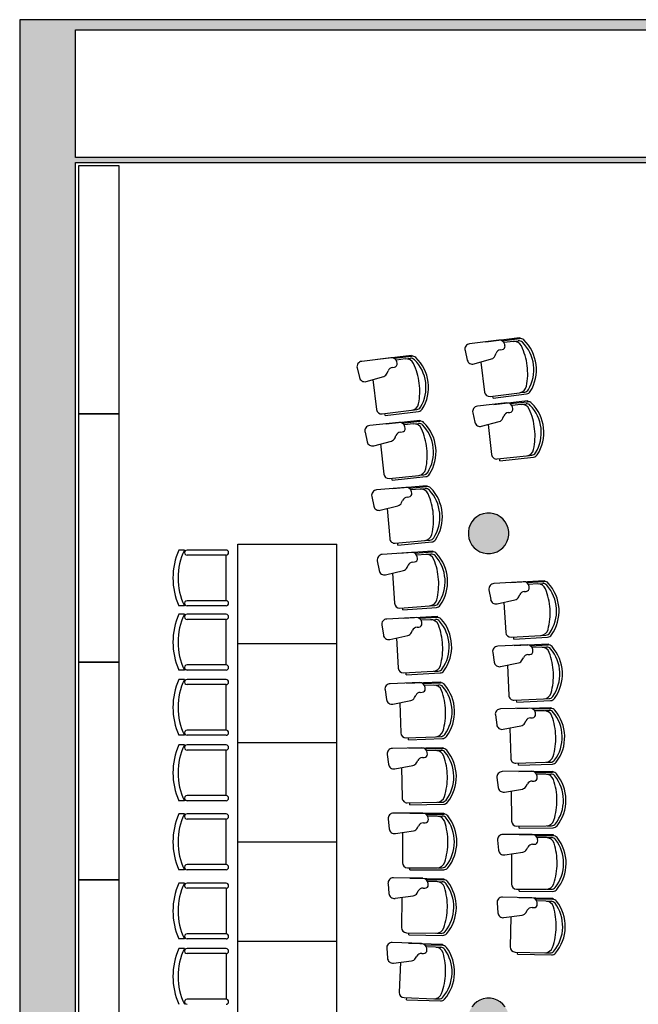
# Model space of a CAD drawing. Header units: metres. Extents: x -1 to 430, y -6 to 31.
# Tile 3 of 12: x 391 to 397, y 19 to 28. Entities that reach past the tile are written whole.
import ezdxf

# ---------------------------------------------------------------- set-up
doc = ezdxf.new("R2010")
doc.units = ezdxf.units.M
doc.linetypes.add('CONTINUA', pattern=[0])
for name, color, linetype, lineweight in [('3D PB MURS', 7, 'CONTINUA', 25), ('3D PB PILAR', 7, 'CONTINUA', 25), ('PB MOBLES', 7, 'CONTINUA', 25)]:
    doc.layers.add(name, color=color, linetype=linetype, lineweight=lineweight)

# ---------------------------------------------------------------- blocks, each defined once
blk = doc.blocks.new('_CLOSEDFILLED')
at = {"color": 0, "linetype": 'ByBlock', "lineweight": -2}
blk.add_solid([(-1, 0), (0, 0), (-1, 0)], dxfattribs=at)

msp = doc.modelspace()

# ---------------------------------------------------------------- hatches: boundary and pattern name
at = {"layer": '3D PB MURS', "linetype": 'CONTINUA', "lineweight": 18, "true_color": 0xa0a0a0, "transparency": 33554687}
for points in [[(391.1497, 28.3608), (391.1497, 12.8406), (391.6997, 12.8406), (391.6997, 28.3608)], [(400.7564, 28.3608), (391.6997, 28.3608), (391.6997, 28.2608), (400.7564, 28.2608)], [(391.6997, 26.9508), (398.8264, 26.9508), (398.8264, 27.0008), (391.6997, 27.0008)]]:
    msp.add_hatch(color=253, dxfattribs=at).paths.add_polyline_path(points)
at = {"layer": '3D PB PILAR', "linetype": 'CONTINUA', "lineweight": 18, "transparency": 33554687}
for points in [[(395.7968, 23.4895), (395.7618, 23.4895), (395.7274, 23.4834), (395.6946, 23.4715), (395.6643, 23.454), (395.6375, 23.4315), (395.6151, 23.4047), (395.5976, 23.3745), (395.5856, 23.3416), (395.5796, 23.3072), (395.5796, 23.2723), (395.5856, 23.2378), (395.5976, 23.205), (395.6151, 23.1747), (395.6375, 23.148), (395.6643, 23.1255), (395.6946, 23.108), (395.7274, 23.0961), (395.7618, 23.09), (395.7968, 23.09), (395.8312, 23.0961), (395.864, 23.108), (395.8943, 23.1255), (395.9211, 23.148), (395.9435, 23.1747), (395.961, 23.205), (395.973, 23.2378), (395.979, 23.2723), (395.979, 23.3072), (395.973, 23.3416), (395.961, 23.3745), (395.9435, 23.4047), (395.9211, 23.4315), (395.8943, 23.454), (395.864, 23.4715), (395.8312, 23.4834)], [(395.7968, 18.7), (395.7618, 18.7), (395.7274, 18.6939), (395.6946, 18.6819), (395.6643, 18.6645), (395.6375, 18.642), (395.6151, 18.6152), (395.5976, 18.585), (395.5856, 18.5521), (395.5796, 18.5177), (395.5796, 18.4827), (395.5856, 18.4483), (395.5976, 18.4155), (395.6151, 18.3852), (395.6375, 18.3584), (395.6643, 18.336), (395.6946, 18.3185), (395.7274, 18.3065), (395.7618, 18.3005), (395.7968, 18.3005), (395.8312, 18.3065), (395.864, 18.3185), (395.8943, 18.336), (395.9211, 18.3584), (395.9435, 18.3852), (395.961, 18.4155), (395.973, 18.4483), (395.979, 18.4827), (395.979, 18.5177), (395.973, 18.5521), (395.961, 18.585), (395.9435, 18.6152), (395.9211, 18.642), (395.8943, 18.6645), (395.864, 18.6819), (395.8312, 18.6939)]]:
    msp.add_hatch(color=9, dxfattribs=at).paths.add_polyline_path(points)

# ---------------------------------------------------------------- linework, layer by layer
at = {"layer": '3D PB MURS', "color": 7, "linetype": 'CONTINUA', "lineweight": 25, "transparency": 33554687}
for p, q in [((391.1497, 28.3608), (391.1497, 12.8406)), ((391.6997, 28.3608), (391.1497, 28.3608)), ((400.7564, 28.3608), (391.6997, 28.3608)), ((391.6997, 27.0008), (391.6997, 28.2608)), ((391.6997, 28.2608), (398.8264, 28.2608)), ((398.8264, 27.0008), (391.6997, 27.0008)), ((391.6997, 14.0508), (391.6997, 26.9508)), ((391.6997, 26.9508), (398.8264, 26.9508))]:
    msp.add_line(p, q, dxfattribs=at)
at = {"layer": '3D PB PILAR', "color": 7, "linetype": 'CONTINUA', "lineweight": 25, "transparency": 33554687}
for p, q in [((395.6375, 23.4315), (395.6151, 23.4047)), ((395.6643, 23.454), (395.6375, 23.4315)), ((395.6946, 23.4715), (395.6643, 23.454)), ((395.7274, 23.4834), (395.6946, 23.4715)), ((395.7618, 23.4895), (395.7274, 23.4834)), ((395.7968, 23.4895), (395.7618, 23.4895)), ((395.8312, 23.4834), (395.7968, 23.4895)), ((395.864, 23.4715), (395.8312, 23.4834)), ((395.8943, 23.454), (395.864, 23.4715)), ((395.9211, 23.4315), (395.8943, 23.454)), ((395.9435, 23.4047), (395.9211, 23.4315)), ((395.5856, 23.3416), (395.5796, 23.3072)), ((395.5976, 23.3745), (395.5856, 23.3416)), ((395.6151, 23.4047), (395.5976, 23.3745)), ((395.961, 23.3745), (395.9435, 23.4047)), ((395.973, 23.3416), (395.961, 23.3745)), ((395.979, 23.3072), (395.973, 23.3416)), ((395.5796, 23.3072), (395.5796, 23.2723)), ((395.5796, 23.2723), (395.5856, 23.2378)), ((395.5856, 23.2378), (395.5976, 23.205)), ((395.961, 23.205), (395.973, 23.2378)), ((395.973, 23.2378), (395.979, 23.2723)), ((395.979, 23.2723), (395.979, 23.3072)), ((395.5976, 23.205), (395.6151, 23.1747)), ((395.6151, 23.1747), (395.6375, 23.148)), ((395.6375, 23.148), (395.6643, 23.1255)), ((395.8943, 23.1255), (395.9211, 23.148)), ((395.9211, 23.148), (395.9435, 23.1747)), ((395.9435, 23.1747), (395.961, 23.205)), ((395.6643, 23.1255), (395.6946, 23.108)), ((395.6946, 23.108), (395.7274, 23.0961)), ((395.7274, 23.0961), (395.7618, 23.09)), ((395.7618, 23.09), (395.7968, 23.09)), ((395.7968, 23.09), (395.8312, 23.0961)), ((395.8312, 23.0961), (395.864, 23.108)), ((395.864, 23.108), (395.8943, 23.1255)), ((395.6643, 18.6645), (395.6375, 18.642)), ((395.6946, 18.6819), (395.6643, 18.6645)), ((395.7274, 18.6939), (395.6946, 18.6819)), ((395.7618, 18.7), (395.7274, 18.6939)), ((395.7968, 18.7), (395.7618, 18.7)), ((395.8312, 18.6939), (395.7968, 18.7)), ((395.864, 18.6819), (395.8312, 18.6939)), ((395.8943, 18.6645), (395.864, 18.6819)), ((395.9211, 18.642), (395.8943, 18.6645)), ((395.6375, 18.642), (395.6151, 18.6152)), ((395.9435, 18.6152), (395.9211, 18.642))]:
    msp.add_line(p, q, dxfattribs=at)
at = {"layer": 'PB MOBLES', "color": 180, "linetype": 'CONTINUA', "transparency": 33554687}
for p, q in [((395.8802, 25.1967), (395.592, 25.1602)), ((395.7529, 25.1807), (396.0847, 25.2227)), ((395.7529, 25.1807), (396.0847, 25.2227)), ((395.912, 25.1908), (396.0859, 25.2128)), ((396.0216, 25.1845), (395.9341, 25.1734)), ((396.0288, 25.1854), (396.0725, 25.1909)), ((396.0847, 25.2227), (396.0859, 25.2128)), ((395.5469, 25.095), (395.5696, 25.0005)), ((395.8961, 25.1014), (395.9144, 25.1037)), ((395.9416, 25.1417), (395.939, 25.1546)), ((394.8149, 25.0236), (394.5266, 24.9874)), ((394.6876, 25.0078), (395.0193, 25.0495)), ((394.6876, 25.0078), (395.0193, 25.0495)), ((394.8466, 25.0177), (395.0206, 25.0395)), ((394.9563, 25.0113), (394.8687, 25.0003)), ((394.9635, 25.0122), (395.0071, 25.0177)), ((395.0193, 25.0495), (395.0206, 25.0395)), ((395.6362, 24.9619), (395.8094, 25.0123)), ((395.8443, 25.0445), (395.853, 25.0675)), ((394.4815, 24.9223), (394.504, 24.8278)), ((394.7788, 24.8715), (394.7876, 24.8945)), ((394.8307, 24.9284), (394.849, 24.9306)), ((394.8762, 24.9686), (394.8736, 24.9815)), ((395.7023, 24.9811), (395.7398, 24.6852)), ((394.5706, 24.7891), (394.7439, 24.8393)), ((394.6367, 24.8083), (394.6739, 24.5123)), ((395.7956, 24.6418), (396.0857, 24.6785)), ((395.8233, 24.6252), (395.8207, 24.645)), ((395.8233, 24.6252), (396.155, 24.6671)), ((395.8306, 24.5633), (396.163, 24.5997)), ((395.8306, 24.5633), (396.163, 24.5997)), ((396.0929, 24.6795), (396.1365, 24.685)), ((396.163, 24.5997), (396.1641, 24.5898)), ((394.7297, 24.4689), (395.0198, 24.5053)), ((395.027, 24.5062), (395.0706, 24.5117)), ((395.9581, 24.5771), (395.6694, 24.5455)), ((395.9898, 24.5707), (396.1641, 24.5898)), ((396.0993, 24.5626), (396.0117, 24.553)), ((396.0187, 24.5212), (396.0162, 24.5341)), ((396.1066, 24.5634), (396.1503, 24.5682)), ((394.7573, 24.4522), (394.7548, 24.472)), ((394.7573, 24.4522), (395.0891, 24.4938)), ((394.7669, 24.3708), (395.0993, 24.4065)), ((394.7669, 24.3708), (395.0993, 24.4065)), ((395.0993, 24.4065), (395.1004, 24.3966)), ((395.6232, 24.4811), (395.6443, 24.3862)), ((395.9197, 24.4256), (395.9288, 24.4484)), ((395.9725, 24.4816), (395.9908, 24.4836)), ((394.8944, 24.3844), (394.6055, 24.3533)), ((394.9261, 24.3779), (395.1004, 24.3966)), ((395.0356, 24.3695), (394.9479, 24.3601)), ((394.9548, 24.3283), (394.9524, 24.3412)), ((395.0428, 24.3703), (395.0866, 24.375)), ((395.7102, 24.3465), (395.8843, 24.394)), ((395.7767, 24.3646), (395.8091, 24.0681)), ((394.5593, 24.289), (394.5802, 24.1941)), ((394.8556, 24.2329), (394.8648, 24.2557)), ((394.9085, 24.2888), (394.9269, 24.2908)), ((394.646, 24.1542), (394.8201, 24.2013)), ((394.7125, 24.1722), (394.7443, 23.8756)), ((395.8643, 24.0238), (396.1549, 24.0556)), ((395.8916, 24.0067), (395.8894, 24.0265)), ((395.8916, 24.0067), (396.224, 24.0431)), ((396.1621, 24.0564), (396.2059, 24.0612)), ((394.7994, 23.8312), (395.09, 23.8624)), ((394.8267, 23.814), (394.8245, 23.8339)), ((394.8267, 23.814), (395.1591, 23.8497)), ((395.0973, 23.8632), (395.141, 23.8679)), ((394.9625, 23.7438), (394.6732, 23.7179)), ((394.8348, 23.7325), (395.1678, 23.7623)), ((394.8348, 23.7325), (395.1678, 23.7623)), ((394.9941, 23.7367), (395.1687, 23.7523)), ((395.1034, 23.7264), (395.0156, 23.7186)), ((395.1107, 23.7271), (395.1545, 23.731)), ((395.1678, 23.7623), (395.1687, 23.7523)), ((394.6258, 23.6544), (394.645, 23.5592)), ((394.975, 23.648), (394.9933, 23.6496)), ((395.0219, 23.6866), (395.0197, 23.6996)), ((394.7101, 23.5181), (394.885, 23.5621)), ((394.7769, 23.5349), (394.8034, 23.2378)), ((394.9211, 23.593), (394.9307, 23.6157)), ((393.302, 22.2034), (393.302, 23.1834)), ((393.302, 23.1834), (394.282, 23.1834)), ((394.282, 22.2034), (394.282, 23.1834)), ((394.8577, 23.1924), (395.1488, 23.2184)), ((394.8847, 23.1747), (394.8829, 23.1947)), ((394.8847, 23.1747), (395.2177, 23.2045)), ((395.1561, 23.2191), (395.1999, 23.223)), ((392.7769, 23.1246), (392.7217, 23.1246)), ((393.1881, 23.1246), (392.8019, 23.1246)), ((393.1881, 23.0746), (392.8019, 23.0746)), ((393.1881, 22.6246), (393.1881, 23.0746)), ((395.0193, 23.1021), (394.7295, 23.0813)), ((394.8913, 23.0931), (395.2248, 23.1169)), ((394.8913, 23.0931), (395.2248, 23.1169)), ((395.0507, 23.0945), (395.2255, 23.107)), ((395.1598, 23.0822), (395.0718, 23.0759)), ((395.0776, 23.0439), (395.0757, 23.0569)), ((395.1671, 23.0827), (395.2109, 23.0859)), ((395.2248, 23.1169), (395.2255, 23.107)), ((394.6809, 23.0187), (394.6984, 22.9232)), ((394.9751, 22.952), (394.9851, 22.9746)), ((395.03, 23.0061), (395.0484, 23.0074)), ((394.7628, 22.8809), (394.9385, 22.9218)), ((394.8299, 22.8965), (394.8511, 22.599)), ((396.1226, 22.8122), (395.8327, 22.7944)), ((395.9946, 22.8045), (396.3283, 22.8251)), ((395.9946, 22.8045), (396.3283, 22.8251)), ((396.154, 22.8043), (396.329, 22.8151)), ((396.263, 22.791), (396.175, 22.7856)), ((396.1804, 22.7534), (396.1786, 22.7665)), ((396.2703, 22.7914), (396.3142, 22.7941)), ((396.3283, 22.8251), (396.329, 22.8151)), ((395.7835, 22.7322), (395.8001, 22.6365)), ((396.077, 22.6627), (396.0872, 22.6851)), ((396.1324, 22.7161), (396.1508, 22.7172)), ((392.7769, 22.5746), (392.7217, 22.5746)), ((393.1881, 22.6246), (392.8019, 22.6246)), ((393.1881, 22.5746), (392.8019, 22.5746)), ((394.9046, 22.5527), (395.1961, 22.5735)), ((394.9312, 22.5345), (394.9298, 22.5545)), ((394.9312, 22.5345), (395.2647, 22.5583)), ((395.2034, 22.574), (395.2473, 22.5772)), ((395.864, 22.5936), (396.0401, 22.6328)), ((395.9312, 22.6086), (395.9496, 22.3108)), ((392.7769, 22.4907), (392.7217, 22.4907)), ((393.1881, 22.4907), (392.8019, 22.4907)), ((395.0645, 22.4594), (394.7744, 22.4439)), ((394.9364, 22.4528), (395.2703, 22.4706)), ((394.9364, 22.4528), (395.2703, 22.4706)), ((395.0958, 22.4513), (395.2708, 22.4607)), ((395.2703, 22.4706), (395.2708, 22.4607)), ((393.1881, 22.4407), (392.8019, 22.4407)), ((393.1881, 21.9907), (393.1881, 22.4407)), ((394.7247, 22.3821), (394.7405, 22.2863)), ((395.0735, 22.3633), (395.0919, 22.3643)), ((395.2047, 22.4371), (395.1166, 22.4324)), ((395.1218, 22.4002), (395.1201, 22.4133)), ((395.2119, 22.4375), (395.2559, 22.4398)), ((394.8042, 22.2429), (394.9806, 22.2807)), ((395.0177, 22.3102), (395.0281, 22.3326)), ((396.0025, 22.264), (396.2943, 22.2819)), ((396.029, 22.2456), (396.0278, 22.2655)), ((396.029, 22.2456), (396.3627, 22.2661)), ((396.3016, 22.2824), (396.3455, 22.2851)), ((393.302, 22.2034), (394.282, 22.2034)), ((393.302, 21.2234), (393.302, 22.2034)), ((393.302, 22.2034), (394.282, 22.2034)), ((394.282, 21.2234), (394.282, 22.2034)), ((394.8715, 22.2573), (394.8874, 21.9594)), ((396.1605, 22.1889), (395.8703, 22.176)), ((396.0324, 22.1834), (396.3664, 22.1983)), ((396.0324, 22.1834), (396.3664, 22.1983)), ((396.1917, 22.1805), (396.3669, 22.1883)), ((396.3005, 22.1654), (396.2124, 22.1614)), ((396.3078, 22.1657), (396.3517, 22.1676)), ((396.3664, 22.1983), (396.3669, 22.1883)), ((395.8201, 22.1146), (395.835, 22.0187)), ((396.1687, 22.0927), (396.1871, 22.0935)), ((396.2173, 22.1292), (396.2157, 22.1423)), ((393.1881, 21.9907), (392.8019, 21.9907)), ((395.8983, 21.9747), (396.075, 22.0109)), ((395.9657, 21.9885), (395.9791, 21.6905)), ((396.1124, 22.0402), (396.123, 22.0624)), ((392.7769, 21.9407), (392.7217, 21.9407)), ((393.1881, 21.9407), (392.8019, 21.9407)), ((394.94, 21.9122), (395.2319, 21.9278)), ((394.9664, 21.8936), (394.9653, 21.9135)), ((394.9664, 21.8936), (395.3002, 21.9114)), ((395.2392, 21.9282), (395.2832, 21.9306)), ((392.7769, 21.8464), (392.7217, 21.8464)), ((393.1881, 21.8464), (392.8019, 21.8464)), ((393.1881, 21.7964), (392.8019, 21.7964)), ((393.1881, 21.3464), (393.1881, 21.7964)), ((395.0983, 21.8161), (394.8079, 21.8058)), ((394.9701, 21.8117), (395.3043, 21.8237)), ((394.9701, 21.8117), (395.3043, 21.8237)), ((395.1294, 21.8074), (395.3046, 21.8137)), ((395.238, 21.7913), (395.1499, 21.7881)), ((395.2453, 21.7915), (395.2893, 21.7931)), ((395.3043, 21.8237), (395.3046, 21.8137)), ((394.7572, 21.7449), (394.7713, 21.6488)), ((395.0488, 21.6678), (395.0596, 21.6899)), ((395.1056, 21.7198), (395.124, 21.7205)), ((395.1545, 21.7559), (395.153, 21.769)), ((394.8341, 21.6043), (395.0112, 21.6389)), ((394.9017, 21.6175), (394.9123, 21.3194)), ((396.0312, 21.6428), (396.3233, 21.6559)), ((396.0574, 21.624), (396.0565, 21.6439)), ((396.0574, 21.624), (396.3914, 21.6389)), ((396.3305, 21.6562), (396.3745, 21.6582)), ((395.8463, 21.4966), (395.8597, 21.4003)), ((396.188, 21.5651), (395.8975, 21.557)), ((396.0597, 21.5617), (396.394, 21.5711)), ((396.0597, 21.5617), (396.394, 21.5711)), ((396.219, 21.5562), (396.3942, 21.5611)), ((396.3275, 21.5392), (396.2393, 21.5367)), ((396.2437, 21.5044), (396.2423, 21.5175)), ((396.3348, 21.5394), (396.3788, 21.5406)), ((396.394, 21.5711), (396.3942, 21.5611)), ((395.9221, 21.3553), (396.0995, 21.3886)), ((396.1373, 21.4172), (396.1483, 21.4393)), ((396.1945, 21.4688), (396.2129, 21.4693)), ((392.7769, 21.2964), (392.7217, 21.2964)), ((393.1881, 21.3464), (392.8019, 21.3464)), ((393.1881, 21.2964), (392.8019, 21.2964)), ((395.9898, 21.368), (395.9981, 21.0698)), ((392.7769, 21.2007), (392.7217, 21.2007)), ((393.1881, 21.2007), (392.8019, 21.2007)), ((393.302, 20.2434), (393.302, 21.2234)), ((393.302, 21.2234), (394.282, 21.2234)), ((393.302, 21.2234), (394.282, 21.2234)), ((394.282, 20.2434), (394.282, 21.2234)), ((394.9641, 21.2712), (395.2562, 21.2816)), ((394.9901, 21.2521), (394.9894, 21.2721)), ((394.9901, 21.2521), (395.3242, 21.264)), ((395.2635, 21.2819), (395.3075, 21.2834)), ((393.1881, 21.1507), (392.8019, 21.1507)), ((393.1881, 20.7007), (393.1881, 21.1507)), ((394.7783, 21.1072), (394.7907, 21.0108)), ((395.1206, 21.1723), (394.8301, 21.1671)), ((394.9924, 21.1702), (395.3267, 21.1762)), ((394.9924, 21.1702), (395.3267, 21.1762)), ((395.1516, 21.163), (395.3268, 21.1662)), ((395.2599, 21.145), (395.1717, 21.1434)), ((395.1758, 21.1111), (395.1745, 21.1242)), ((395.2672, 21.1451), (395.3112, 21.1459)), ((395.3267, 21.1762), (395.3268, 21.1662)), ((394.8527, 20.9652), (395.0303, 20.9966)), ((395.0685, 21.0249), (395.0797, 21.0468)), ((395.1262, 21.0759), (395.1446, 21.0762)), ((396.0495, 21.0212), (396.3417, 21.0294)), ((396.0754, 21.002), (396.0748, 21.0219)), ((396.0754, 21.002), (396.4096, 21.0113)), ((396.349, 21.0296), (396.393, 21.0308)), ((394.9205, 20.9772), (394.9258, 20.6789)), ((396.2049, 20.9409), (395.9144, 20.9377)), ((396.0767, 20.9397), (396.411, 20.9434)), ((396.0767, 20.9397), (396.411, 20.9434)), ((396.2358, 20.9315), (396.4111, 20.9334)), ((396.344, 20.9127), (396.2558, 20.9117)), ((396.3513, 20.9127), (396.3953, 20.9132)), ((396.411, 20.9434), (396.4111, 20.9334)), ((395.8622, 20.8781), (395.8739, 20.7817)), ((396.1518, 20.7939), (396.1631, 20.8158)), ((396.2098, 20.8445), (396.2283, 20.8447)), ((396.2596, 20.8793), (396.2585, 20.8924)), ((395.9356, 20.7356), (396.1135, 20.7659)), ((396.0035, 20.7472), (396.0068, 20.4489)), ((392.7769, 20.6507), (392.7217, 20.6507)), ((393.1881, 20.7007), (392.8019, 20.7007)), ((393.1881, 20.6507), (392.8019, 20.6507)), ((394.9767, 20.6298), (395.269, 20.635)), ((395.0024, 20.6103), (395.002, 20.6303)), ((395.0024, 20.6103), (395.3367, 20.6162)), ((395.2763, 20.6352), (395.3203, 20.636)), ((392.7769, 20.5193), (392.7217, 20.5193)), ((393.1881, 20.5193), (392.8019, 20.5193)), ((395.1314, 20.5282), (394.8409, 20.5282)), ((395.0032, 20.5284), (395.3375, 20.5284)), ((395.0032, 20.5284), (395.3375, 20.5284)), ((395.1622, 20.5184), (395.3375, 20.5184)), ((395.3375, 20.5284), (395.3375, 20.5184)), ((393.1881, 20.4693), (392.8019, 20.4693)), ((393.1881, 20.0193), (393.1881, 20.4693)), ((394.788, 20.4692), (394.7987, 20.3726)), ((395.1353, 20.4317), (395.1537, 20.4317)), ((395.2702, 20.4984), (395.182, 20.4984)), ((395.1855, 20.466), (395.1845, 20.4791)), ((395.2775, 20.4984), (395.3215, 20.4984)), ((394.8599, 20.3259), (395.038, 20.3542)), ((394.9279, 20.3367), (394.9279, 20.0384)), ((395.0767, 20.3817), (395.0883, 20.4035)), ((396.2114, 20.3165), (395.9208, 20.3182)), ((396.0574, 20.3994), (396.3497, 20.4027)), ((396.0829, 20.3797), (396.0826, 20.3997)), ((396.0829, 20.3797), (396.4172, 20.3834)), ((396.0831, 20.3175), (396.4175, 20.3156)), ((396.0831, 20.3175), (396.4175, 20.3156)), ((396.3569, 20.4028), (396.4009, 20.4033)), ((393.302, 20.2434), (394.282, 20.2434)), ((393.302, 19.2634), (393.302, 20.2434)), ((393.302, 20.2434), (394.282, 20.2434)), ((394.282, 19.2634), (394.282, 20.2434)), ((395.8676, 20.2595), (395.8777, 20.1629)), ((396.2147, 20.22), (396.2331, 20.2199)), ((396.2421, 20.3066), (396.4174, 20.3056)), ((396.35, 20.2859), (396.2618, 20.2864)), ((396.2651, 20.254), (396.2641, 20.2672)), ((396.3573, 20.2859), (396.4013, 20.2856)), ((396.4175, 20.3156), (396.4174, 20.3056)), ((395.9387, 20.1158), (396.117, 20.143)), ((396.0067, 20.1262), (396.005, 19.8279)), ((396.1558, 20.1704), (396.1675, 20.1921)), ((392.7769, 19.9693), (392.7217, 19.9693)), ((393.1881, 20.0193), (392.8019, 20.0193)), ((393.1881, 19.9693), (392.8019, 19.9693)), ((394.9779, 19.9884), (395.2702, 19.9884)), ((395.0032, 19.9684), (395.0032, 19.9884)), ((395.0032, 19.9684), (395.3375, 19.9684)), ((395.2775, 19.9884), (395.3215, 19.9884)), ((392.7769, 19.836), (392.7217, 19.836)), ((393.1881, 19.836), (392.8019, 19.836)), ((394.7864, 19.8311), (394.7953, 19.7344)), ((395.1308, 19.884), (394.8403, 19.8892)), ((395.0025, 19.8865), (395.3368, 19.8805)), ((395.0025, 19.8865), (395.3368, 19.8805)), ((395.1614, 19.8736), (395.3367, 19.8705)), ((395.269, 19.8517), (395.1808, 19.8533)), ((395.1837, 19.8208), (395.1829, 19.834)), ((395.2763, 19.8516), (395.3203, 19.8508)), ((395.3368, 19.8805), (395.3367, 19.8705)), ((393.1881, 19.786), (392.8019, 19.786)), ((393.1881, 19.786), (393.1881, 19.336)), ((395.0734, 19.7385), (395.0854, 19.7601)), ((395.1329, 19.7874), (395.1513, 19.7871)), ((396.0548, 19.7776), (396.3471, 19.7759)), ((396.0799, 19.7575), (396.08, 19.7775)), ((396.0799, 19.7575), (396.4143, 19.7556)), ((396.3543, 19.7759), (396.3984, 19.7757)), ((394.8556, 19.6866), (395.0343, 19.7116)), ((394.9238, 19.6961), (394.9185, 19.3979)), ((395.8627, 19.6408), (395.8712, 19.5441)), ((396.2074, 19.6921), (395.9169, 19.6987)), ((396.0791, 19.6952), (396.4134, 19.6877)), ((396.0791, 19.6952), (396.4134, 19.6877)), ((396.2379, 19.6816), (396.4132, 19.6777)), ((396.3454, 19.6592), (396.2573, 19.6612)), ((396.26, 19.6287), (396.2593, 19.6419)), ((396.3527, 19.659), (396.3967, 19.6581)), ((396.4134, 19.6877), (396.4132, 19.6777)), ((396.1493, 19.5469), (396.1614, 19.5684)), ((396.209, 19.5956), (396.2275, 19.5951)), ((395.9313, 19.496), (396.1101, 19.5202)), ((395.9996, 19.5053), (395.9929, 19.207)), ((394.9676, 19.347), (395.2599, 19.3418)), ((394.9925, 19.3265), (394.9929, 19.3465)), ((392.7769, 19.286), (392.7217, 19.286)), ((393.1881, 19.336), (392.8019, 19.336)), ((393.1881, 19.286), (392.8019, 19.286)), ((393.302, 18.2834), (393.302, 19.2634)), ((393.302, 19.2634), (394.282, 19.2634)), ((393.302, 19.2634), (394.282, 19.2634)), ((394.282, 18.2834), (394.282, 19.2634)), ((395.1186, 19.2399), (394.8283, 19.2503)), ((394.9925, 19.3265), (395.3268, 19.3206)), ((395.2672, 19.3416), (395.3112, 19.3409)), ((392.7769, 19.1903), (392.7217, 19.1903)), ((393.1881, 19.1903), (392.8019, 19.1903)), ((394.7733, 19.1932), (394.7805, 19.0963)), ((394.9904, 19.2446), (395.3246, 19.2327)), ((394.9904, 19.2446), (395.3246, 19.2327)), ((395.149, 19.229), (395.3242, 19.2227)), ((395.2562, 19.2051), (395.1681, 19.2083)), ((395.1704, 19.1758), (395.1699, 19.189)), ((395.2635, 19.2049), (395.3075, 19.2033)), ((395.3246, 19.2327), (395.3242, 19.2227)), ((396.0417, 19.1559), (396.334, 19.1493)), ((396.0666, 19.1353), (396.067, 19.1553)), ((393.1881, 19.1403), (392.8019, 19.1403)), ((393.1881, 19.1403), (393.1881, 18.6903)), ((394.84, 19.0474), (395.0191, 19.0693)), ((394.9084, 19.0558), (394.8977, 18.7576)), ((395.0587, 19.0955), (395.071, 19.1168)), ((395.119, 19.1433), (395.1374, 19.1426)), ((396.0666, 19.1353), (396.4008, 19.1278)), ((396.3412, 19.1492), (396.3852, 19.1482)), ((393.1881, 18.6903), (392.8019, 18.6903)), ((394.9459, 18.7059), (395.238, 18.6955)), ((394.9705, 18.685), (394.9712, 18.705)), ((394.9705, 18.685), (395.3046, 18.6731)), ((395.2453, 18.6952), (395.2893, 18.6936))]:
    msp.add_line(p, q, dxfattribs=at)
at = {"layer": 'PB MOBLES', "linetype": 'CONTINUA', "transparency": 33554687}
for points in [[(391.7318, 26.9196), (391.7318, 24.4696), (392.1318, 24.4696), (392.1318, 26.9196), (391.7318, 26.9196)], [(391.7318, 24.4696), (391.7318, 22.0196), (392.1318, 22.0196), (392.1318, 24.4696), (391.7318, 24.4696)], [(391.7318, 22.0196), (391.7318, 19.8696), (392.1318, 19.8696), (392.1318, 22.0196), (391.7318, 22.0196)], [(391.7318, 19.8696), (391.7318, 17.7196), (392.1318, 17.7196), (392.1318, 19.8696), (391.7318, 19.8696)]]:
    msp.add_lwpolyline(points, close=True, dxfattribs=at)
at = {"layer": 'PB MOBLES', "color": 180, "linetype": 'CONTINUA', "transparency": 33554687}
for centre, radius, start, end in [((395.8869, 25.1439), 0.0532, 11.65169, 97.21288), ((396.0317, 25.1051), 0.08, 25.45478, 97.21288), ((396.0788, 25.1413), 0.05, 45.15368, 97.21288), ((396.0922, 25.1632), 0.05, 46.09805, 97.21288), ((395.8437, 24.9049), 0.3834, 7.21288, 45.15368), ((395.8437, 24.9049), 0.4084, 7.21288, 46.09805), ((395.5987, 25.1074), 0.0532, 97.21288, 193.50027), ((395.9028, 25.0486), 0.0532, 97.16339, 159.19937), ((395.9105, 25.1353), 0.0318, 277.16339, 11.65169), ((395.5311, 24.8669), 0.6343, 7.07978, 25.45478), ((394.5332, 24.9347), 0.0532, 97.15277, 193.44017), ((394.8215, 24.9708), 0.0532, 11.59158, 97.15277), ((394.9662, 24.9319), 0.08, 25.39467, 97.15277), ((395.0134, 24.9681), 0.05, 45.09358, 97.15278), ((395.0268, 24.9899), 0.05, 46.03795, 97.15278), ((394.778, 24.7319), 0.3834, 7.15278, 45.09358), ((394.778, 24.7319), 0.4084, 7.15278, 46.03795), ((395.6213, 25.0129), 0.0532, 193.50027, 286.22515), ((395.7946, 25.0634), 0.0532, 286.22515, 339.19937), ((394.8373, 24.8756), 0.0532, 97.10328, 159.13926), ((394.845, 24.9622), 0.0318, 277.10328, 11.59158), ((394.4654, 24.6942), 0.6343, 7.01967, 25.39467), ((395.5315, 24.864), 0.6343, 348.97099, 7.34599), ((395.8437, 24.9049), 0.3834, 329.27208, 7.21288), ((395.8437, 24.9049), 0.4084, 328.32771, 7.21288), ((394.5558, 24.8402), 0.0532, 193.44017, 286.16505), ((394.7291, 24.8904), 0.0532, 286.16505, 339.13926), ((394.4658, 24.6913), 0.6343, 348.91088, 7.28588), ((394.778, 24.7319), 0.3834, 329.21197, 7.15278), ((394.778, 24.7319), 0.4084, 328.2676, 7.15278), ((396.0756, 24.7579), 0.08, 277.21288, 348.97099), ((396.1303, 24.7346), 0.05, 277.21288, 329.27208), ((396.1487, 24.7168), 0.05, 277.21288, 328.32771), ((395.7894, 24.6914), 0.05, 187.21288, 277.21288), ((394.7235, 24.5185), 0.05, 187.15278, 277.15278), ((395.0098, 24.5847), 0.08, 277.15278, 348.91088), ((395.0644, 24.5613), 0.05, 277.15277, 329.21197), ((395.0828, 24.5434), 0.05, 277.15278, 328.2676), ((395.6751, 24.4926), 0.0532, 96.25116, 192.53855), ((395.9639, 24.5242), 0.0532, 10.68997, 96.25116), ((395.9874, 24.5153), 0.0318, 276.20167, 10.68997), ((396.1081, 24.4831), 0.08, 24.49306, 96.25116), ((396.1558, 24.5185), 0.05, 44.19197, 96.25116), ((396.1695, 24.5401), 0.05, 45.13634, 96.25116), ((395.6036, 24.2532), 0.6343, 6.11806, 24.49306), ((395.9167, 24.2861), 0.3834, 6.25116, 44.19197), ((395.9167, 24.2861), 0.4084, 6.25116, 45.13634), ((395.8703, 24.4453), 0.0532, 285.26343, 338.23765), ((395.9782, 24.4287), 0.0532, 96.20167, 158.23765), ((394.6112, 24.3004), 0.0532, 96.13095, 192.41834), ((394.9001, 24.3315), 0.0532, 10.56976, 96.13095), ((394.9235, 24.3224), 0.0318, 276.08145, 10.56976), ((395.0441, 24.29), 0.08, 24.37285, 96.13095), ((395.0919, 24.3253), 0.05, 44.07175, 96.13095), ((395.1057, 24.3469), 0.05, 45.01612, 96.13095), ((394.5392, 24.0612), 0.6343, 5.99785, 24.37285), ((394.8523, 24.0934), 0.3834, 6.13095, 44.07175), ((394.8523, 24.0934), 0.4084, 6.13095, 45.01612), ((395.6962, 24.3978), 0.0532, 192.53855, 285.26343), ((395.6039, 24.2503), 0.6343, 348.00927, 6.38427), ((395.9167, 24.2861), 0.3834, 328.31036, 6.25116), ((395.9167, 24.2861), 0.4084, 327.36599, 6.25116), ((394.8063, 24.2527), 0.0532, 285.14322, 338.11744), ((394.9142, 24.2359), 0.0532, 96.08145, 158.11744), ((394.6321, 24.2056), 0.0532, 192.41834, 285.14322), ((394.5395, 24.0583), 0.6343, 347.88905, 6.26405), ((394.8523, 24.0934), 0.3834, 328.19015, 6.13095), ((394.8523, 24.0934), 0.4084, 327.24578, 6.13095), ((396.1462, 24.1351), 0.08, 276.25116, 348.00927), ((395.8588, 24.0735), 0.05, 186.25116, 276.25116), ((396.2004, 24.1109), 0.05, 276.25116, 328.31036), ((396.2185, 24.0928), 0.05, 276.25116, 327.36599), ((395.0815, 23.942), 0.08, 276.13095, 347.88905), ((394.794, 23.8809), 0.05, 186.13095, 276.13095), ((395.1357, 23.9176), 0.05, 276.13095, 328.19015), ((395.1538, 23.8995), 0.05, 276.13095, 327.24578), ((394.9673, 23.6908), 0.0532, 9.54793, 95.10912), ((395.1105, 23.6467), 0.08, 23.35102, 95.10913), ((395.159, 23.6812), 0.05, 43.04993, 95.10912), ((395.1732, 23.7025), 0.05, 43.9943, 95.10913), ((394.9153, 23.4536), 0.4084, 5.10912, 43.9943), ((394.6779, 23.6649), 0.0532, 95.10913, 191.39652), ((394.9797, 23.595), 0.0532, 95.05963, 157.09561), ((394.9905, 23.6813), 0.0318, 275.05963, 9.54793), ((394.6016, 23.427), 0.6343, 4.97602, 23.35102), ((394.9153, 23.4536), 0.3834, 5.10912, 43.04993), ((394.6971, 23.5697), 0.0532, 191.39652, 284.1214), ((394.8721, 23.6137), 0.0532, 284.1214, 337.09561), ((394.6019, 23.4241), 0.6343, 346.86723, 5.24223), ((394.9153, 23.4536), 0.3834, 327.16832, 5.10912), ((394.9153, 23.4536), 0.4084, 326.22395, 5.10912), ((394.8532, 23.2422), 0.05, 185.10912, 275.10912), ((395.1417, 23.2981), 0.08, 275.10913, 346.86723), ((395.1955, 23.2728), 0.05, 275.10913, 327.16832), ((395.2132, 23.2543), 0.05, 275.10913, 326.22395), ((393.3379, 22.8496), 0.6748, 155.94939, 204.05061), ((393.3379, 22.8496), 0.6248, 153.886, 206.114), ((392.8019, 23.0996), 0.025, 89.99934, 270.00007), ((393.1881, 23.0996), 0.025, 269.99997, 89.99949), ((394.7333, 23.0283), 0.0532, 94.0873, 190.37469), ((395.023, 23.049), 0.0532, 8.52611, 94.0873), ((395.0461, 23.0391), 0.0318, 274.0378, 8.52611), ((395.1655, 23.0024), 0.08, 22.3292, 94.0873), ((395.2145, 23.036), 0.05, 42.0281, 94.0873), ((395.2291, 23.0571), 0.05, 42.97247, 94.0873), ((394.9668, 22.8128), 0.3834, 4.0873, 42.0281), ((394.9668, 22.8128), 0.4084, 4.0873, 42.97247), ((394.9265, 22.9736), 0.0532, 283.09957, 336.07379), ((395.0337, 22.953), 0.0532, 94.0378, 156.07379), ((394.6527, 22.7918), 0.6343, 3.9542, 22.3292), ((394.7507, 22.9327), 0.0532, 190.37469, 283.09957), ((394.6529, 22.7889), 0.6343, 345.8454, 4.2204), ((394.9668, 22.8128), 0.3834, 326.1465, 4.0873), ((394.9668, 22.8128), 0.4084, 325.20213, 4.0873), ((395.8359, 22.7413), 0.0532, 93.52089, 189.80828), ((396.1259, 22.7591), 0.0532, 7.9597, 93.52089), ((396.1489, 22.749), 0.0318, 273.4714, 7.9597), ((396.2679, 22.7111), 0.08, 21.76279, 93.52089), ((396.3172, 22.7442), 0.05, 41.46169, 93.52089), ((396.332, 22.7652), 0.05, 42.40606, 93.52089), ((396.0674, 22.5235), 0.3834, 3.52089, 41.46169), ((396.0674, 22.5235), 0.4084, 3.52089, 42.40606), ((396.0286, 22.6847), 0.0532, 282.53316, 335.50738), ((396.1356, 22.663), 0.0532, 93.4714, 155.50738), ((395.7531, 22.5056), 0.6343, 3.38779, 21.76279), ((392.8019, 22.5996), 0.025, 90.00011, 270.00055), ((393.1881, 22.5996), 0.025, 270, 90), ((394.901, 22.6025), 0.05, 184.0873, 274.0873), ((395.1904, 22.6533), 0.08, 274.0873, 345.8454), ((395.2437, 22.627), 0.05, 274.0873, 326.1465), ((395.2612, 22.6082), 0.05, 274.0873, 325.20213), ((395.8525, 22.6456), 0.0532, 189.80828, 282.53316), ((393.3379, 22.2157), 0.6748, 155.94939, 204.05061), ((393.3379, 22.2157), 0.6248, 153.886, 206.114), ((392.8019, 22.4657), 0.025, 89.99934, 270.00007), ((393.1881, 22.4657), 0.025, 269.99997, 89.99949), ((395.0673, 22.4063), 0.0532, 7.50428, 93.06548), ((395.2735, 22.4107), 0.05, 41.95065, 93.06547), ((395.7532, 22.5027), 0.6343, 345.27899, 3.65399), ((396.0674, 22.5235), 0.3834, 325.58009, 3.52089), ((396.0674, 22.5235), 0.4084, 324.63572, 3.52089), ((394.7772, 22.3908), 0.0532, 93.06548, 189.35287), ((395.0763, 22.3102), 0.0532, 93.01598, 155.05196), ((395.0902, 22.396), 0.0318, 273.01598, 7.50428), ((395.209, 22.3572), 0.08, 21.30737, 93.06547), ((395.2586, 22.3899), 0.05, 41.00628, 93.06547), ((394.6925, 22.1558), 0.6343, 2.93237, 21.30737), ((395.0069, 22.1711), 0.3834, 3.06548, 41.00628), ((395.0069, 22.1711), 0.4084, 3.06548, 41.95065), ((394.793, 22.2949), 0.0532, 189.35287, 282.07775), ((394.9694, 22.3327), 0.0532, 282.07775, 335.05196), ((395.9995, 22.3139), 0.05, 183.52089, 273.52089), ((396.2894, 22.3618), 0.08, 273.52089, 345.27899), ((396.3424, 22.335), 0.05, 273.52089, 325.58009), ((396.3597, 22.316), 0.05, 273.52089, 324.63572), ((394.6927, 22.1528), 0.6343, 344.82358, 3.19858), ((395.0069, 22.1711), 0.3834, 325.12467, 3.06548), ((395.0069, 22.1711), 0.4084, 324.1803, 3.06548), ((395.8727, 22.1228), 0.0532, 92.55917, 188.84656), ((396.1629, 22.1358), 0.0532, 6.99798, 92.55917), ((396.3041, 22.0854), 0.08, 20.80107, 92.55917), ((396.354, 22.1177), 0.05, 40.49998, 92.55917), ((396.3691, 22.1384), 0.05, 41.44435, 92.55917), ((396.1004, 21.9012), 0.4084, 2.55917, 41.44435), ((396.171, 22.0396), 0.0532, 92.50968, 154.54566), ((396.1857, 22.1253), 0.0318, 272.50968, 6.99798), ((395.7859, 21.8886), 0.6343, 2.42607, 20.80107), ((396.1004, 21.9012), 0.3834, 2.55917, 40.49998), ((392.8019, 21.9657), 0.025, 90.00011, 270.00055), ((393.1881, 21.9657), 0.025, 270, 90), ((395.2277, 22.0077), 0.08, 273.06548, 344.82358), ((395.8876, 22.0268), 0.0532, 188.84656, 281.57144), ((396.0643, 22.063), 0.0532, 281.57144, 334.54566), ((394.9374, 21.9621), 0.05, 183.06548, 273.06547), ((395.2805, 21.9805), 0.05, 273.06547, 325.12467), ((395.2976, 21.9614), 0.05, 273.06547, 324.1803), ((395.786, 21.8856), 0.6343, 344.31728, 2.69228), ((396.1004, 21.9012), 0.3834, 324.61837, 2.55917), ((396.1004, 21.9012), 0.4084, 323.674, 2.55917), ((393.3379, 21.5714), 0.6748, 155.94939, 204.05061), ((393.3379, 21.5714), 0.6248, 153.886, 206.114), ((392.8019, 21.8214), 0.025, 89.99934, 270.00007), ((393.1881, 21.8214), 0.025, 269.99997, 89.99949), ((394.8098, 21.7526), 0.0532, 92.04365, 188.33104), ((395.1002, 21.763), 0.0532, 6.48246, 92.04365), ((395.2409, 21.7113), 0.08, 20.28555, 92.04365), ((395.2911, 21.7431), 0.05, 39.98445, 92.04365), ((395.3064, 21.7637), 0.05, 40.92882, 92.04365), ((395.0356, 21.5289), 0.3834, 2.04365, 39.98445), ((395.0356, 21.5289), 0.4084, 2.04365, 40.92882), ((395.1074, 21.6667), 0.0532, 91.99415, 154.03014), ((395.1229, 21.7523), 0.0318, 271.99415, 6.48246), ((394.7209, 21.5191), 0.6343, 1.91055, 20.28555), ((396.029, 21.6928), 0.05, 182.55917, 272.55917), ((396.3197, 21.7358), 0.08, 272.55917, 344.31728), ((396.3723, 21.7081), 0.05, 272.55917, 324.61837), ((394.8239, 21.6565), 0.0532, 188.33104, 281.05592), ((395.001, 21.6911), 0.0532, 281.05592, 334.03014), ((396.3892, 21.6888), 0.05, 272.55917, 323.674), ((394.721, 21.5162), 0.6343, 343.80175, 2.17675), ((395.0356, 21.5289), 0.3834, 324.10285, 2.04365), ((395.0356, 21.5289), 0.4084, 323.15848, 2.04365), ((395.899, 21.5039), 0.0532, 91.59746, 187.88485), ((396.1894, 21.512), 0.0532, 6.03627, 91.59746), ((396.2121, 21.5011), 0.0318, 271.54796, 6.03627), ((396.3297, 21.4592), 0.08, 19.83935, 91.59746), ((396.3802, 21.4906), 0.05, 39.53826, 91.59746), ((396.3956, 21.5111), 0.05, 40.48263, 91.59746), ((395.8083, 21.2711), 0.6343, 1.46435, 19.83935), ((396.123, 21.2784), 0.3834, 1.59746, 39.53826), ((396.123, 21.2784), 0.4084, 1.59746, 40.48263), ((395.9123, 21.4076), 0.0532, 187.88485, 280.60973), ((396.0897, 21.4408), 0.0532, 280.60973, 333.58395), ((396.1959, 21.4156), 0.0532, 91.54796, 153.58395), ((392.8019, 21.3214), 0.025, 90.00011, 270.00055), ((393.1881, 21.3214), 0.025, 270, 90), ((394.9623, 21.3211), 0.05, 182.04365, 272.04365), ((395.2534, 21.3615), 0.08, 272.04365, 343.80175), ((395.3057, 21.3334), 0.05, 272.04365, 324.10285), ((396.123, 21.2784), 0.3834, 323.65666, 1.59746), ((396.123, 21.2784), 0.4084, 322.71228, 1.59746), ((393.3379, 20.9257), 0.6748, 155.94939, 204.05061), ((393.3379, 20.9257), 0.6248, 153.886, 206.114), ((392.8019, 21.1757), 0.025, 89.99934, 270.00007), ((393.1881, 21.1757), 0.025, 269.99997, 89.99949), ((395.3224, 21.314), 0.05, 272.04365, 323.15848), ((395.8084, 21.2681), 0.6343, 343.35556, 1.73056), ((394.8311, 21.1139), 0.0532, 91.02182, 187.30922), ((395.1215, 21.1191), 0.0532, 5.46063, 91.02182), ((395.1441, 21.108), 0.0318, 270.97233, 5.46063), ((395.2613, 21.065), 0.08, 19.26372, 91.02183), ((395.312, 21.0959), 0.05, 38.96263, 91.02183), ((395.3277, 21.1162), 0.05, 39.907, 91.02183), ((395.0528, 20.8862), 0.3834, 1.02182, 38.96263), ((395.0528, 20.8862), 0.4084, 1.02183, 39.907), ((394.8434, 21.0176), 0.0532, 187.30922, 280.0341), ((395.0211, 21.049), 0.0532, 280.0341, 333.00831), ((395.1271, 21.0227), 0.0532, 90.97233, 153.00831), ((394.738, 20.8821), 0.6343, 0.88872, 19.26372), ((396.0481, 21.0712), 0.05, 181.59746, 271.59746), ((396.3395, 21.1094), 0.08, 271.59746, 343.35556), ((396.3916, 21.0808), 0.05, 271.59746, 323.65666), ((396.4082, 21.0613), 0.05, 271.59746, 322.71228), ((395.915, 20.8845), 0.0532, 90.63574, 186.92313), ((396.2055, 20.8877), 0.0532, 5.07455, 90.63574), ((396.3449, 20.8327), 0.08, 18.87764, 90.63574), ((396.3958, 20.8632), 0.05, 38.57654, 90.63574), ((396.4117, 20.8834), 0.05, 39.52091, 90.63574), ((396.1352, 20.6553), 0.4084, 0.63574, 39.52091), ((394.7381, 20.8791), 0.6343, 342.77993, 1.15493), ((395.0528, 20.8862), 0.3834, 323.08102, 1.02182), ((395.0528, 20.8862), 0.4084, 322.13665, 1.02183), ((396.2104, 20.7913), 0.0532, 90.58624, 152.62223), ((396.2279, 20.8765), 0.0318, 270.58624, 5.07455), ((395.8204, 20.6533), 0.6343, 0.50264, 18.87764), ((396.1352, 20.6553), 0.3834, 0.63574, 38.57654), ((395.9267, 20.7881), 0.0532, 186.92313, 279.64801), ((396.1045, 20.8183), 0.0532, 279.64801, 332.62223), ((392.8019, 20.6757), 0.025, 90.00011, 270.00055), ((393.1881, 20.6757), 0.025, 270, 90), ((394.9758, 20.6798), 0.05, 181.02182, 271.02183), ((395.2675, 20.715), 0.08, 271.02182, 342.77993), ((395.3194, 20.686), 0.05, 271.02183, 323.08102), ((395.3358, 20.6662), 0.05, 271.02183, 322.13665), ((395.8204, 20.6504), 0.6343, 342.39384, 0.76884), ((396.1352, 20.6553), 0.3834, 322.69494, 0.63574), ((396.1352, 20.6553), 0.4084, 321.75057, 0.63574), ((393.3379, 20.2443), 0.6748, 155.94939, 204.05061), ((393.3379, 20.2443), 0.6248, 153.886, 206.114), ((392.8019, 20.4943), 0.025, 89.99934, 270.00007), ((393.1881, 20.4943), 0.025, 269.99997, 89.99949), ((394.8409, 20.475), 0.0532, 90, 186.28739), ((395.1314, 20.475), 0.0532, 4.43881, 90), ((395.3375, 20.4684), 0.05, 38.88517, 90), ((395.1352, 20.3785), 0.0532, 89.9505, 151.98649), ((395.1537, 20.4635), 0.0318, 269.9505, 4.43881), ((395.2702, 20.4184), 0.08, 18.2419, 90), ((395.3215, 20.4484), 0.05, 37.9408, 90), ((394.7437, 20.2448), 0.6343, 359.8669, 18.2419), ((395.0585, 20.2434), 0.3834, 0, 37.9408), ((395.0585, 20.2434), 0.4084, 0, 38.88517), ((396.0568, 20.4494), 0.05, 180.63574, 270.63574), ((396.3488, 20.4827), 0.08, 270.63574, 342.39384), ((396.4004, 20.4533), 0.05, 270.63574, 322.69494), ((394.8515, 20.3784), 0.0532, 186.28739, 279.01227), ((395.0297, 20.4067), 0.0532, 279.01227, 331.98649), ((395.9205, 20.265), 0.0532, 89.67402, 185.96141), ((396.2111, 20.2634), 0.0532, 4.11283, 89.67402), ((396.4166, 20.4334), 0.05, 270.63574, 321.75057), ((394.7437, 20.2419), 0.6343, 341.7581, 0.1331), ((395.0585, 20.2434), 0.3834, 322.0592, 0), ((395.0585, 20.2434), 0.4084, 321.11483, 0), ((396.2143, 20.1668), 0.0532, 89.62453, 151.66051), ((396.2333, 20.2517), 0.0318, 269.62453, 4.11283), ((396.3495, 20.2059), 0.08, 17.91592, 89.67402), ((396.401, 20.2357), 0.05, 37.61482, 89.67402), ((396.4171, 20.2556), 0.05, 38.55919, 89.67402), ((395.822, 20.0354), 0.6343, 359.54092, 17.91592), ((396.1369, 20.0321), 0.3834, 359.67402, 37.61482), ((396.1369, 20.0321), 0.4084, 359.67402, 38.55919), ((395.9306, 20.1684), 0.0532, 185.96141, 278.68629), ((396.109, 20.1956), 0.0532, 278.68629, 331.66051), ((394.9779, 20.0384), 0.05, 180, 270), ((395.2702, 20.0684), 0.08, 270, 341.7581), ((395.822, 20.0325), 0.6343, 341.43212, 359.80712), ((396.1369, 20.0321), 0.3834, 321.73322, 359.67402), ((396.1369, 20.0321), 0.4084, 320.78885, 359.67402), ((392.8019, 19.9943), 0.025, 90.00011, 270.00055), ((393.1881, 19.9943), 0.025, 270, 90), ((395.3215, 20.0384), 0.05, 270, 322.0592), ((395.3375, 20.0184), 0.05, 270, 321.11483), ((393.3379, 19.561), 0.6748, 155.94939, 204.05061), ((393.3379, 19.561), 0.6248, 153.886, 206.114), ((392.8019, 19.811), 0.025, 89.99945, 269.99989), ((393.1881, 19.811), 0.025, 270, 90), ((394.8393, 19.836), 0.0532, 88.97818, 185.26557), ((395.1298, 19.8308), 0.0532, 3.41698, 88.97818), ((395.2675, 19.7717), 0.08, 17.22007, 88.97818), ((395.3194, 19.8008), 0.05, 36.91898, 88.97817), ((395.3358, 19.8205), 0.05, 37.86335, 88.97817), ((395.0528, 19.6005), 0.3834, 358.97817, 36.91898), ((395.0528, 19.6005), 0.4084, 358.97818, 37.86335), ((396.3475, 19.8559), 0.08, 269.67402, 341.43212), ((394.8482, 19.7392), 0.0532, 185.26557, 277.99045), ((395.0269, 19.7643), 0.0532, 277.99045, 330.96466), ((395.1319, 19.7342), 0.0532, 88.92868, 150.96466), ((395.1519, 19.8189), 0.0318, 268.92868, 3.41698), ((394.7381, 19.6076), 0.6343, 358.84507, 17.22007), ((396.055, 19.8276), 0.05, 179.67402, 269.67402), ((396.3986, 19.8257), 0.05, 269.67402, 321.73322), ((396.4146, 19.8056), 0.05, 269.67402, 320.78885), ((395.9157, 19.6455), 0.0532, 88.7123, 184.99969), ((396.2062, 19.639), 0.0532, 3.15111, 88.7123), ((396.3436, 19.5792), 0.08, 16.9542, 88.7123), ((396.3956, 19.6081), 0.05, 36.6531, 88.7123), ((396.4121, 19.6277), 0.05, 37.59748, 88.7123), ((396.1281, 19.409), 0.3834, 358.7123, 36.6531), ((396.1281, 19.409), 0.4084, 358.7123, 37.59748), ((394.738, 19.6047), 0.6343, 340.73628, 359.11128), ((395.0528, 19.6005), 0.3834, 321.03737, 358.97817), ((395.0528, 19.6005), 0.4084, 320.093, 358.97818), ((395.9242, 19.5487), 0.0532, 184.99969, 277.72457), ((396.1029, 19.573), 0.0532, 277.72457, 330.69879), ((396.2078, 19.5424), 0.0532, 88.66281, 150.69879), ((396.2282, 19.627), 0.0318, 268.66281, 3.15111), ((395.8134, 19.4176), 0.6343, 358.5792, 16.9542), ((394.9685, 19.397), 0.05, 178.97817, 268.97817), ((395.2613, 19.4218), 0.08, 268.97817, 340.73628), ((395.312, 19.3909), 0.05, 268.97817, 321.03737), ((395.8133, 19.4146), 0.6343, 340.47041, 358.84541), ((396.1281, 19.409), 0.3834, 320.7715, 358.7123), ((396.1281, 19.409), 0.4084, 319.82713, 358.7123), ((392.8019, 19.311), 0.025, 89.99993, 270.00066), ((393.1881, 19.311), 0.025, 270.00051, 90.00003), ((394.8264, 19.1971), 0.0532, 87.95635, 184.24374), ((395.3277, 19.3706), 0.05, 268.97817, 320.093), ((393.3379, 18.9153), 0.6748, 155.94939, 204.05061), ((393.3379, 18.9153), 0.6248, 153.886, 206.114), ((392.8019, 19.1653), 0.025, 89.99945, 269.99989), ((393.1881, 19.1653), 0.025, 270, 90), ((395.1167, 19.1867), 0.0532, 2.39516, 87.95635), ((395.1386, 19.1745), 0.0318, 267.90685, 2.39516), ((395.2534, 19.1252), 0.08, 16.19825, 87.95635), ((395.3057, 19.1533), 0.05, 35.89715, 87.95635), ((395.3224, 19.1728), 0.05, 36.84152, 87.95635), ((395.0356, 18.9579), 0.3834, 357.95635, 35.89715), ((395.0356, 18.9579), 0.4084, 357.95635, 36.84152), ((396.0428, 19.2059), 0.05, 178.7123, 268.7123), ((396.3358, 19.2293), 0.08, 268.7123, 340.47041), ((396.3864, 19.1982), 0.05, 268.7123, 320.7715), ((394.8336, 19.1002), 0.0532, 184.24374, 276.96862), ((395.0126, 19.1221), 0.0532, 276.96862, 329.94284), ((395.1171, 19.0902), 0.0532, 87.90685, 149.94284), ((394.721, 18.9706), 0.6343, 357.82325, 16.19825), ((396.402, 19.1778), 0.05, 268.7123, 319.82713), ((394.7209, 18.9676), 0.6343, 339.71445, 358.08945), ((395.0356, 18.9579), 0.3834, 320.01555, 357.95635), ((395.0356, 18.9579), 0.4084, 319.07118, 357.95635), ((392.8019, 18.6653), 0.025, 89.99993, 270.00066), ((393.1881, 18.6653), 0.025, 270.00051, 90.00003), ((394.9477, 18.7559), 0.05, 177.95635, 267.95635), ((395.2409, 18.7754), 0.08, 267.95635, 339.71445), ((395.2911, 18.7436), 0.05, 267.95635, 320.01555), ((395.3064, 18.723), 0.05, 267.95635, 319.07118)]:
    msp.add_arc(centre, radius, start, end, dxfattribs=at)

# ---------------------------------------------------------------- block references
at = {"layer": '3D PB PILAR', "color": 7, "linetype": 'CONTINUA', "lineweight": 25, "transparency": 33554687, "xscale": 0.0002666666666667, "yscale": 0.0002666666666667, "zscale": 0.0002666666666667}
msp.add_blockref('_CLOSEDFILLED', (395.7793, 23.2897), dxfattribs=at)

doc.saveas('drawing.dxf')
